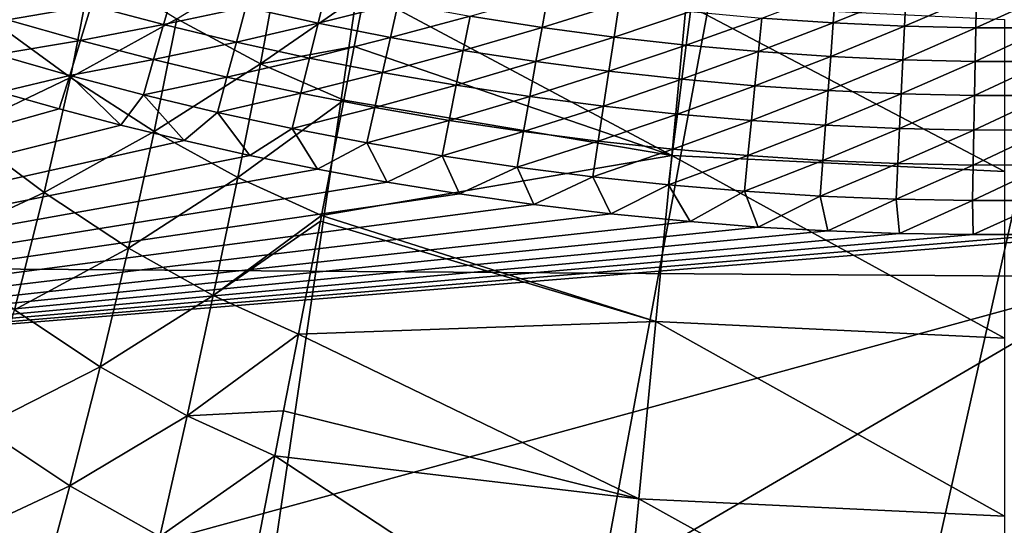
# Model space of a CAD drawing. Header units: metres. Extents: x -25 to 33, y -129 to 30.
# Tile 29 of 84: x -7.39 to 0, y -28.75 to -24.95. Entities that reach past the tile are written whole.
import ezdxf

# ---------------------------------------------------------------- set-up
doc = ezdxf.new("R2010")
doc.units = ezdxf.units.M
doc.layers.add('solid_BIDET-ACTIVO_SW0001', color=7, linetype='CONTINUOUS')

msp = doc.modelspace()

# ---------------------------------------------------------------- linework, layer by layer
at = {"layer": 'solid_BIDET-ACTIVO_SW0001'}
for points in [[(-17.217073, -22.117046, 137.318146), (-16.422796, -26.764978, 137.761902), (0.60133, -17.505646, 136.979309)], [(-16.422796, -26.764978, 137.761902), (0.923528, -26.885298, 137.834549), (0.60133, -17.505646, 136.979309)], [(15, -17.783419, 104), (-15, -93.47686, 104), (15, -93.47686, 104)], [(4.170335, -20.070393, 104), (-15, -93.47686, 104), (15, -17.783419, 104)], [(-6.862266, -19.317131, 104), (-9.433573, -18.200006, 104), (-15, -93.47686, 104)], [(-4.170156, -20.070431, 104), (-6.862266, -19.317131, 104), (-15, -93.47686, 104)], [(4.170335, -20.070393, 104), (1.401935, -20.451702, 104), (-15, -93.47686, 104)], [(-1.401779, -20.451714, 104), (-4.170156, -20.070431, 104), (-15, -93.47686, 104)], [(1.401935, -20.451702, 104), (-1.401779, -20.451714, 104), (-15, -93.47686, 104)], [(-5.583951, -25.28314, 80.309959), (-6.213572, -24.947094, 80.274887), (-5.436794, -24.472803, 79.690002)], [(-5.583951, -25.28314, 80.309959), (-5.436794, -24.472803, 79.690002), (-4.800396, -24.740675, 79.767639)], [(-7.641913, -24.929831, 80.885796), (-6.848017, -24.554262, 80.271889), (-7.012486, -25.387297, 80.834724)], [(-7.012486, -25.387297, 80.834724), (-6.848017, -24.554262, 80.271889), (-6.213572, -24.947094, 80.274887)], [(-7.483841, -24.954098, 132.391266), (-7.398674, -24.692837, 132.35611), (-6.856385, -24.847095, 132.378265)], [(-6.312063, -24.989883, 132.397385), (-6.856385, -24.847095, 132.378265), (-6.236663, -24.729128, 132.341644)], [(-6.312063, -24.989883, 132.397385), (-6.236663, -24.729128, 132.341644), (-5.695668, -24.859922, 132.355133)], [(-5.152757, -24.979332, 132.365906), (-5.695668, -24.859922, 132.355133), (-5.089276, -24.722208, 132.290085)], [(-5.583951, -25.28314, 80.309959), (-4.800396, -24.740675, 79.767639), (-4.880433, -25.153175, 80.090263)], [(-5.152757, -24.979332, 132.365906), (-5.089276, -24.722208, 132.290085), (-4.550641, -24.829889, 132.295746)], [(-4.880433, -25.153175, 80.090263), (-4.800396, -24.740675, 79.767639), (-2.496557, -25.973886, 80.412537)], [(-4.800396, -24.740675, 79.767639), (-2.387275, -24.836926, 79.557495), (-2.496557, -25.973886, 80.412537)], [(-3.470499, -25.010405, 132.301041), (-4.011001, -24.925991, 132.299286), (-3.425551, -24.757629, 132.20401)], [(-3.470499, -25.010405, 132.301041), (-3.425551, -24.757629, 132.20401), (-2.890588, -24.830444, 132.202225)], [(-1.283728, -24.977455, 132.192551), (-1.819558, -24.940466, 132.196121), (-1.265171, -24.730856, 132.076492)], [(-1.283728, -24.977455, 132.192551), (-1.265171, -24.730856, 132.076492), (-0.735952, -24.756021, 132.072098)], [(-0.747847, -25.002295, 132.189133), (-1.283728, -24.977455, 132.192551), (-0.735952, -24.756021, 132.072098)], [(-0.747847, -25.002295, 132.189133), (-0.735952, -24.756021, 132.072098), (-0.206872, -24.768936, 132.068451)], [(-0.212033, -25.014893, 132.186218), (-0.747847, -25.002295, 132.189133), (-0.206872, -24.768936, 132.068451)], [(-0.212033, -25.014893, 132.186218), (-0.206872, -24.768936, 132.068451), (0.322296, -24.769497, 132.065994)], [(0.323871, -25.015158, 132.184204), (-0.212033, -25.014893, 132.186218), (0.322296, -24.769497, 132.065994)], [(-4.608443, -25.087152, 132.374237), (-5.152757, -24.979332, 132.365906), (-4.550641, -24.829889, 132.295746)], [(-4.608443, -25.087152, 132.374237), (-4.550641, -24.829889, 132.295746), (-4.011001, -24.925991, 132.299286)], [(-2.929275, -25.083027, 132.301331), (-3.470499, -25.010405, 132.301041), (-2.890588, -24.830444, 132.202225)], [(-2.929275, -25.083027, 132.301331), (-2.890588, -24.830444, 132.202225), (-2.355218, -24.891426, 132.199478)], [(0.0025, -26.093592, 80.412537), (-2.496557, -25.973886, 80.412537), (-2.387275, -24.836926, 79.557495)], [(0.002391, -24.951393, 79.557495), (0.0025, -26.093592, 80.412537), (-2.387275, -24.836926, 79.557495)], [(-6.937122, -25.109291, 132.415924), (-7.483841, -24.954098, 132.391266), (-6.856385, -24.847095, 132.378265)], [(-6.937122, -25.109291, 132.415924), (-6.856385, -24.847095, 132.378265), (-6.312063, -24.989883, 132.397385)], [(-5.765823, -25.121124, 132.413666), (-6.312063, -24.989883, 132.397385), (-5.695668, -24.859922, 132.355133)], [(-5.765823, -25.121124, 132.413666), (-5.695668, -24.859922, 132.355133), (-5.152757, -24.979332, 132.365906)], [(-2.387472, -25.143763, 132.300491), (-2.929275, -25.083027, 132.301331), (-2.355218, -24.891426, 132.199478)], [(-2.387472, -25.143763, 132.300491), (-2.355218, -24.891426, 132.199478), (-1.819558, -24.940466, 132.196121)], [(-7.641913, -24.929831, 80.885796), (-7.012486, -25.387297, 80.834724), (-7.836895, -25.781532, 81.377953)], [(-7.568558, -25.214998, 132.410843), (-7.483841, -24.954098, 132.391266), (-6.937122, -25.109291, 132.415924)], [(-7.012486, -25.387297, 80.834724), (-6.213572, -24.947094, 80.274887), (-6.382821, -25.791639, 80.818825)], [(-6.387923, -25.252846, 132.43782), (-6.937122, -25.109291, 132.415924), (-6.312063, -24.989883, 132.397385)], [(-6.387923, -25.252846, 132.43782), (-6.312063, -24.989883, 132.397385), (-5.765823, -25.121124, 132.413666)], [(-6.382821, -25.791639, 80.818825), (-6.213572, -24.947094, 80.274887), (-5.583951, -25.28314, 80.309959)], [(-5.217436, -25.240803, 132.427338), (-5.765823, -25.121124, 132.413666), (-5.152757, -24.979332, 132.365906)], [(-5.217436, -25.240803, 132.427338), (-5.152757, -24.979332, 132.365906), (-4.608443, -25.087152, 132.374237)], [(-4.062872, -25.183285, 132.380402), (-4.608443, -25.087152, 132.374237), (-4.011001, -24.925991, 132.299286)], [(-4.062872, -25.183285, 132.380402), (-4.011001, -24.925991, 132.299286), (-3.470499, -25.010405, 132.301041)], [(-1.845229, -25.192513, 132.298859), (-2.387472, -25.143763, 132.300491), (-1.819558, -24.940466, 132.196121)], [(-1.845229, -25.192513, 132.298859), (-1.819558, -24.940466, 132.196121), (-1.283728, -24.977455, 132.192551)], [(-1.302694, -25.229185, 132.296768), (-1.845229, -25.192513, 132.298859), (-1.283728, -24.977455, 132.192551)], [(-1.302694, -25.229185, 132.296768), (-1.283728, -24.977455, 132.192551), (-0.747847, -25.002295, 132.189133)], [(-3.51621, -25.26763, 132.384705), (-4.062872, -25.183285, 132.380402), (-3.470499, -25.010405, 132.301041)], [(-3.51621, -25.26763, 132.384705), (-3.470499, -25.010405, 132.301041), (-2.929275, -25.083027, 132.301331)], [(-0.760008, -25.2537, 132.294556), (-1.302694, -25.229185, 132.296768), (-0.747847, -25.002295, 132.189133)], [(-0.760008, -25.2537, 132.294556), (-0.747847, -25.002295, 132.189133), (-0.212033, -25.014893, 132.186218)], [(-0.217315, -25.265978, 132.292557), (-0.760008, -25.2537, 132.294556), (-0.212033, -25.014893, 132.186218)], [(-0.217315, -25.265978, 132.292557), (-0.212033, -25.014893, 132.186218), (0.323871, -25.015158, 132.184204)], [(0.325472, -25.265945, 132.291107), (-0.217315, -25.265978, 132.292557), (0.323871, -25.015158, 132.184204)], [(-7.01741, -25.371456, 132.43808), (-7.568558, -25.214998, 132.410843), (-6.937122, -25.109291, 132.415924)], [(-7.01741, -25.371456, 132.43808), (-6.937122, -25.109291, 132.415924), (-6.387923, -25.252846, 132.43782)], [(-5.836409, -25.384689, 132.457123), (-6.387923, -25.252846, 132.43782), (-5.765823, -25.121124, 132.413666)], [(-5.836409, -25.384689, 132.457123), (-5.765823, -25.121124, 132.413666), (-5.217436, -25.240803, 132.427338)], [(-4.667355, -25.348755, 132.438614), (-5.217436, -25.240803, 132.427338), (-4.608443, -25.087152, 132.374237)], [(-4.667355, -25.348755, 132.438614), (-4.608443, -25.087152, 132.374237), (-4.062872, -25.183285, 132.380402)], [(-2.968624, -25.340105, 132.387421), (-3.51621, -25.26763, 132.384705), (-2.929275, -25.083027, 132.301331)], [(-2.968624, -25.340105, 132.387421), (-2.929275, -25.083027, 132.301331), (-2.387472, -25.143763, 132.300491)], [(-5.583951, -25.28314, 80.309959), (-4.880433, -25.153175, 80.090263), (-4.958634, -25.556215, 80.373177)], [(-4.958634, -25.556215, 80.373177), (-4.880433, -25.153175, 80.090263), (-2.496557, -25.973886, 80.412537)], [(-4.115754, -25.444897, 132.447723), (-4.667355, -25.348755, 132.438614), (-4.062872, -25.183285, 132.380402)], [(-4.115754, -25.444897, 132.447723), (-4.062872, -25.183285, 132.380402), (-3.51621, -25.26763, 132.384705)], [(-2.42028, -25.400627, 132.388824), (-2.968624, -25.340105, 132.387421), (-2.387472, -25.143763, 132.300491)], [(-2.42028, -25.400627, 132.388824), (-2.387472, -25.143763, 132.300491), (-1.845229, -25.192513, 132.298859)], [(-1.871344, -25.449116, 132.389221), (-2.42028, -25.400627, 132.388824), (-1.845229, -25.192513, 132.298859)], [(-1.871344, -25.449116, 132.389221), (-1.845229, -25.192513, 132.298859), (-1.302694, -25.229185, 132.296768)], [(-7.01741, -25.371456, 132.43808), (-7.542735, -25.497784, 132.421127), (-7.568558, -25.214998, 132.410843)], [(-6.463338, -25.51613, 132.462936), (-7.01741, -25.371456, 132.43808), (-6.387923, -25.252846, 132.43782)], [(-6.463338, -25.51613, 132.462936), (-6.387923, -25.252846, 132.43782), (-5.836409, -25.384689, 132.457123)], [(-6.382821, -25.791639, 80.818825), (-5.583951, -25.28314, 80.309959), (-5.754, -26.138283, 80.83683)], [(-5.282514, -25.504793, 132.473953), (-5.836409, -25.384689, 132.457123), (-5.217436, -25.240803, 132.427338)], [(-5.754, -26.138283, 80.83683), (-5.583951, -25.28314, 80.309959), (-4.958634, -25.556215, 80.373177)], [(-5.282514, -25.504793, 132.473953), (-5.217436, -25.240803, 132.427338), (-4.667355, -25.348755, 132.438614)], [(-3.562825, -25.529148, 132.454895), (-4.115754, -25.444897, 132.447723), (-3.51621, -25.26763, 132.384705)], [(-3.562825, -25.529148, 132.454895), (-3.51621, -25.26763, 132.384705), (-2.968624, -25.340105, 132.387421)], [(-1.321987, -25.485495, 132.388885), (-1.871344, -25.449116, 132.389221), (-1.302694, -25.229185, 132.296768)], [(-1.321987, -25.485495, 132.388885), (-1.302694, -25.229185, 132.296768), (-0.760008, -25.2537, 132.294556)], [(-0.772378, -25.509697, 132.388123), (-1.321987, -25.485495, 132.388885), (-0.760008, -25.2537, 132.294556)], [(-0.772378, -25.509697, 132.388123), (-0.760008, -25.2537, 132.294556), (-0.217315, -25.265978, 132.292557)], [(-0.222684, -25.521664, 132.387222), (-0.772378, -25.509697, 132.388123), (-0.217315, -25.265978, 132.292557)], [(-0.222684, -25.521664, 132.387222), (-0.217315, -25.265978, 132.292557), (0.325472, -25.265945, 132.291107)], [(0.327109, -25.521336, 132.386459), (-0.222684, -25.521664, 132.387222), (0.325472, -25.265945, 132.291107)], [(-4.726627, -25.613026, 132.48848), (-5.282514, -25.504793, 132.473953), (-4.667355, -25.348755, 132.438614)], [(-4.726627, -25.613026, 132.48848), (-4.667355, -25.348755, 132.438614), (-4.115754, -25.444897, 132.447723)], [(-3.008762, -25.601444, 132.460342), (-3.562825, -25.529148, 132.454895), (-2.968624, -25.340105, 132.387421)], [(-3.008762, -25.601444, 132.460342), (-2.968624, -25.340105, 132.387421), (-2.42028, -25.400627, 132.388824)], [(-7.012486, -25.387297, 80.834724), (-7.208996, -26.251326, 81.304268), (-7.836895, -25.781532, 81.377953)], [(-7.01741, -25.371456, 132.43808), (-7.095899, -25.623219, 132.444809), (-7.542735, -25.497784, 132.421127)], [(-7.012486, -25.387297, 80.834724), (-6.382821, -25.791639, 80.818825), (-7.208996, -26.251326, 81.304268)], [(-7.01741, -25.371456, 132.43808), (-6.634231, -25.744362, 132.46788), (-7.095899, -25.623219, 132.444809)], [(-6.463338, -25.51613, 132.462936), (-6.634231, -25.744362, 132.46788), (-7.01741, -25.371456, 132.43808)], [(-5.906556, -25.648945, 132.485458), (-6.463338, -25.51613, 132.462936), (-5.836409, -25.384689, 132.457123)], [(-5.906556, -25.648945, 132.485458), (-5.836409, -25.384689, 132.457123), (-5.282514, -25.504793, 132.473953)], [(-2.453757, -25.66172, 132.464325), (-3.008762, -25.601444, 132.460342), (-2.42028, -25.400627, 132.388824)], [(-2.453757, -25.66172, 132.464325), (-2.42028, -25.400627, 132.388824), (-1.871344, -25.449116, 132.389221)], [(-15.074594, -27.857576, 132.776291), (-7.542735, -25.497784, 132.421127), (-7.095899, -25.623219, 132.444809)], [(-5.347162, -25.769846, 132.505753), (-5.906556, -25.648945, 132.485458), (-5.282514, -25.504793, 132.473953)], [(-5.347162, -25.769846, 132.505753), (-5.282514, -25.504793, 132.473953), (-4.726627, -25.613026, 132.48848)], [(-4.168955, -25.709322, 132.50087), (-4.726627, -25.613026, 132.48848), (-4.115754, -25.444897, 132.447723)], [(-4.168955, -25.709322, 132.50087), (-4.115754, -25.444897, 132.447723), (-3.562825, -25.529148, 132.454895)], [(-1.898001, -25.709911, 132.467056), (-2.453757, -25.66172, 132.464325), (-1.871344, -25.449116, 132.389221)], [(-1.898001, -25.709911, 132.467056), (-1.871344, -25.449116, 132.389221), (-1.321987, -25.485495, 132.388885)], [(-1.341693, -25.745962, 132.46875), (-1.898001, -25.709911, 132.467056), (-1.321987, -25.485495, 132.388885)], [(-1.341693, -25.745962, 132.46875), (-1.321987, -25.485495, 132.388885), (-0.772378, -25.509697, 132.388123)], [(-0.785026, -25.769825, 132.469681), (-1.341693, -25.745962, 132.46875), (-0.772378, -25.509697, 132.388123)], [(-0.785026, -25.769825, 132.469681), (-0.772378, -25.509697, 132.388123), (-0.222684, -25.521664, 132.387222)], [(-6.463338, -25.51613, 132.462936), (-6.158033, -25.861315, 132.490326), (-6.634231, -25.744362, 132.46788)], [(-5.906556, -25.648945, 132.485458), (-6.158033, -25.861315, 132.490326), (-6.463338, -25.51613, 132.462936)], [(-5.754, -26.138283, 80.83683), (-4.958634, -25.556215, 80.373177), (-5.126911, -26.423492, 80.887604)], [(-5.126911, -26.423492, 80.887604), (-4.958634, -25.556215, 80.373177), (-2.496557, -25.973886, 80.412537)], [(-3.609717, -25.793617, 132.511261), (-4.168955, -25.709322, 132.50087), (-3.562825, -25.529148, 132.454895)], [(-3.609717, -25.793617, 132.511261), (-3.562825, -25.529148, 132.454895), (-3.008762, -25.601444, 132.460342)], [(-0.228194, -25.781454, 132.470032), (-0.785026, -25.769825, 132.469681), (-0.222684, -25.521664, 132.387222)], [(-0.228194, -25.781454, 132.470032), (-0.222684, -25.521664, 132.387222), (0.327109, -25.521336, 132.386459)], [(0.328745, -25.780813, 132.470078), (-0.228194, -25.781454, 132.470032), (0.327109, -25.521336, 132.386459)], [(-15.074594, -27.857576, 132.776291), (-7.095899, -25.623219, 132.444809), (-6.634231, -25.744362, 132.46788)], [(-5.906556, -25.648945, 132.485458), (-5.665979, -25.972012, 132.511841), (-6.158033, -25.861315, 132.490326)], [(-5.347162, -25.769846, 132.505753), (-5.665979, -25.972012, 132.511841), (-5.906556, -25.648945, 132.485458)], [(-4.785484, -25.87874, 132.523865), (-5.347162, -25.769846, 132.505753), (-4.726627, -25.613026, 132.48848)], [(-4.785484, -25.87874, 132.523865), (-4.726627, -25.613026, 132.48848), (-4.168955, -25.709322, 132.50087)], [(-3.049131, -25.86586, 132.519836), (-3.609717, -25.793617, 132.511261), (-3.008762, -25.601444, 132.460342)], [(-3.049131, -25.86586, 132.519836), (-3.008762, -25.601444, 132.460342), (-2.453757, -25.66172, 132.464325)], [(-4.221757, -25.975565, 132.539871), (-4.785484, -25.87874, 132.523865), (-4.168955, -25.709322, 132.50087)], [(-4.221757, -25.975565, 132.539871), (-4.168955, -25.709322, 132.50087), (-3.609717, -25.793617, 132.511261)], [(-2.487417, -25.926006, 132.526733), (-3.049131, -25.86586, 132.519836), (-2.453757, -25.66172, 132.464325)], [(-2.487417, -25.926006, 132.526733), (-2.453757, -25.66172, 132.464325), (-1.898001, -25.709911, 132.467056)], [(-1.924793, -25.974007, 132.532104), (-2.487417, -25.926006, 132.526733), (-1.898001, -25.709911, 132.467056)], [(-1.924793, -25.974007, 132.532104), (-1.898001, -25.709911, 132.467056), (-1.341693, -25.745962, 132.46875)], [(-15.074594, -27.857576, 132.776291), (-6.634231, -25.744362, 132.46788), (-6.158033, -25.861315, 132.490326)], [(-7.836895, -25.781532, 81.377953), (-7.208996, -26.251326, 81.304268), (-8.066587, -26.649305, 81.777054)], [(-6.382821, -25.791639, 80.818825), (-6.5759, -26.667606, 81.267197), (-7.208996, -26.251326, 81.304268)], [(-6.382821, -25.791639, 80.818825), (-5.754, -26.138283, 80.83683), (-6.5759, -26.667606, 81.267197)], [(-5.347162, -25.769846, 132.505753), (-5.157143, -26.075071, 132.532166), (-5.665979, -25.972012, 132.511841)], [(-4.785484, -25.87874, 132.523865), (-5.157143, -26.075071, 132.532166), (-5.347162, -25.769846, 132.505753)], [(-3.656228, -26.060265, 132.553848), (-4.221757, -25.975565, 132.539871), (-3.609717, -25.793617, 132.511261)], [(-3.656228, -26.060265, 132.553848), (-3.609717, -25.793617, 132.511261), (-3.049131, -25.86586, 132.519836)], [(-1.361482, -26.009817, 132.536148), (-1.924793, -25.974007, 132.532104), (-1.341693, -25.745962, 132.46875)], [(-1.361482, -26.009817, 132.536148), (-1.341693, -25.745962, 132.46875), (-0.785026, -25.769825, 132.469681)], [(-0.797705, -26.033409, 132.539001), (-1.361482, -26.009817, 132.536148), (-0.785026, -25.769825, 132.469681)], [(-0.797705, -26.033409, 132.539001), (-0.785026, -25.769825, 132.469681), (-0.228194, -25.781454, 132.470032)], [(-0.233684, -26.044754, 132.540833), (-0.797705, -26.033409, 132.539001), (-0.228194, -25.781454, 132.470032)], [(-0.233684, -26.044754, 132.540833), (-0.228194, -25.781454, 132.470032), (0.328745, -25.780813, 132.470078)], [(0.330452, -26.043829, 132.541794), (-0.233684, -26.044754, 132.540833), (0.328745, -25.780813, 132.470078)], [(-15.074594, -27.857576, 132.776291), (-6.158033, -25.861315, 132.490326), (-5.665979, -25.972012, 132.511841)], [(-4.785484, -25.87874, 132.523865), (-4.632559, -26.172277, 132.551605), (-5.157143, -26.075071, 132.532166)], [(-4.221757, -25.975565, 132.539871), (-4.632559, -26.172277, 132.551605), (-4.785484, -25.87874, 132.523865)], [(-3.089142, -26.132803, 132.565887), (-3.656228, -26.060265, 132.553848), (-3.049131, -25.86586, 132.519836)], [(-3.089142, -26.132803, 132.565887), (-3.049131, -25.86586, 132.519836), (-2.487417, -25.926006, 132.526733)], [(-2.520743, -26.193138, 132.57605), (-3.089142, -26.132803, 132.565887), (-2.487417, -25.926006, 132.526733)], [(-2.520743, -26.193138, 132.57605), (-2.487417, -25.926006, 132.526733), (-1.924793, -25.974007, 132.532104)], [(-15.074594, -27.857576, 132.776291), (-5.665979, -25.972012, 132.511841), (-5.157143, -26.075071, 132.532166)], [(-5.126911, -26.423492, 80.887604), (-2.496557, -25.973886, 80.412537), (-2.616369, -27.220398, 81.096321)], [(-4.221757, -25.975565, 132.539871), (-4.091199, -26.261673, 132.569839), (-4.632559, -26.172277, 132.551605)], [(-3.656228, -26.060265, 132.553848), (-4.091199, -26.261673, 132.569839), (-4.221757, -25.975565, 132.539871)], [(0.00262, -27.34585, 81.096321), (-2.616369, -27.220398, 81.096321), (-2.496557, -25.973886, 80.412537)], [(-1.951276, -26.241234, 132.584412), (-2.520743, -26.193138, 132.57605), (-1.924793, -25.974007, 132.532104)], [(0.0025, -26.093592, 80.412537), (0.00262, -27.34585, 81.096321), (-2.496557, -25.973886, 80.412537)], [(-1.951276, -26.241234, 132.584412), (-1.924793, -25.974007, 132.532104), (-1.361482, -26.009817, 132.536148)], [(-1.380993, -26.277058, 132.59108), (-1.951276, -26.241234, 132.584412), (-1.361482, -26.009817, 132.536148)], [(-1.380993, -26.277058, 132.59108), (-1.361482, -26.009817, 132.536148), (-0.797705, -26.033409, 132.539001)], [(-15.074594, -27.857576, 132.776291), (-5.157143, -26.075071, 132.532166), (-4.632559, -26.172277, 132.551605)], [(-3.656228, -26.060265, 132.553848), (-3.531629, -26.340601, 132.586426), (-4.091199, -26.261673, 132.569839)], [(-3.089142, -26.132803, 132.565887), (-3.531629, -26.340601, 132.586426), (-3.656228, -26.060265, 132.553848)], [(-0.81014, -26.300587, 132.596115), (-1.380993, -26.277058, 132.59108), (-0.797705, -26.033409, 132.539001)], [(-0.81014, -26.300587, 132.596115), (-0.797705, -26.033409, 132.539001), (-0.233684, -26.044754, 132.540833)], [(-0.238963, -26.311806, 132.599609), (-0.81014, -26.300587, 132.596115), (-0.233684, -26.044754, 132.540833)], [(-0.238963, -26.311806, 132.599609), (-0.233684, -26.044754, 132.540833), (0.330452, -26.043829, 132.541794)], [(0.332332, -26.310699, 132.601639), (-0.238963, -26.311806, 132.599609), (0.330452, -26.043829, 132.541794)], [(-15.074594, -27.857576, 132.776291), (-4.632559, -26.172277, 132.551605), (-4.091199, -26.261673, 132.569839)], [(-5.754, -26.138283, 80.83683), (-5.939245, -27.025242, 81.26651), (-6.5759, -26.667606, 81.267197)], [(-5.754, -26.138283, 80.83683), (-5.126911, -26.423492, 80.887604), (-5.939245, -27.025242, 81.26651)], [(-3.089142, -26.132803, 132.565887), (-2.954059, -26.409861, 132.601486), (-3.531629, -26.340601, 132.586426)], [(-2.520743, -26.193138, 132.57605), (-2.954059, -26.409861, 132.601486), (-3.089142, -26.132803, 132.565887)], [(-2.520743, -26.193138, 132.57605), (-2.358745, -26.469696, 132.615051), (-2.954059, -26.409861, 132.601486)], [(-1.951276, -26.241234, 132.584412), (-2.358745, -26.469696, 132.615051), (-2.520743, -26.193138, 132.57605)], [(-1.951276, -26.241234, 132.584412), (-1.848112, -26.509851, 132.624817), (-2.358745, -26.469696, 132.615051)], [(-1.380993, -26.277058, 132.59108), (-1.848112, -26.509851, 132.624817), (-1.951276, -26.241234, 132.584412)], [(-15.074594, -27.857576, 132.776291), (-4.091199, -26.261673, 132.569839), (-3.531629, -26.340601, 132.586426)], [(-7.208996, -26.251326, 81.304268), (-7.432883, -27.131659, 81.678375), (-8.066587, -26.649305, 81.777054)], [(-7.208996, -26.251326, 81.304268), (-6.5759, -26.667606, 81.267197), (-7.432883, -27.131659, 81.678375)], [(-1.380993, -26.277058, 132.59108), (-1.323445, -26.539093, 132.632813), (-1.848112, -26.509851, 132.624817)], [(-0.81014, -26.300587, 132.596115), (-1.323445, -26.539093, 132.632813), (-1.380993, -26.277058, 132.59108)], [(-0.81014, -26.300587, 132.596115), (-0.784907, -26.557848, 132.639114), (-1.323445, -26.539093, 132.632813)], [(-0.238963, -26.311806, 132.599609), (-0.784907, -26.557848, 132.639114), (-0.81014, -26.300587, 132.596115)], [(-0.238963, -26.311806, 132.599609), (-0.232784, -26.566849, 132.643845), (-0.784907, -26.557848, 132.639114)], [(0.332332, -26.310699, 132.601639), (-0.232784, -26.566849, 132.643845), (-0.238963, -26.311806, 132.599609)], [(0.332332, -26.310699, 132.601639), (0.332923, -26.566103, 132.647018), (-0.232784, -26.566849, 132.643845)], [(-15.074594, -27.857576, 132.776291), (-3.531629, -26.340601, 132.586426), (-2.954059, -26.409861, 132.601486)], [(-15.074594, -27.857576, 132.776291), (-2.954059, -26.409861, 132.601486), (-2.358745, -26.469696, 132.615051)], [(-15.074594, -27.857576, 132.776291), (-2.358745, -26.469696, 132.615051), (-1.848112, -26.509851, 132.624817)], [(-5.939245, -27.025242, 81.26651), (-5.126911, -26.423492, 80.887604), (-5.13531, -26.466784, 80.91021)], [(-5.939245, -27.025242, 81.26651), (-5.13531, -26.466784, 80.91021), (-5.299904, -27.315079, 81.300034)], [(-5.299904, -27.315079, 81.300034), (-5.13531, -26.466784, 80.91021), (-2.616369, -27.220398, 81.096321)], [(-5.13531, -26.466784, 80.91021), (-5.126911, -26.423492, 80.887604), (-2.616369, -27.220398, 81.096321)], [(-15.074594, -27.857576, 132.776291), (-1.848112, -26.509851, 132.624817), (-1.323445, -26.539093, 132.632813)], [(-15.074594, -27.857576, 132.776291), (-1.323445, -26.539093, 132.632813), (-0.784907, -26.557848, 132.639114)], [(-15.074594, -27.857576, 132.776291), (0.912215, -26.555609, 132.648605), (1.097437, -31.947691, 133.575806)], [(-15.074594, -27.857576, 132.776291), (0.332923, -26.566103, 132.647018), (0.912215, -26.555609, 132.648605)], [(-15.074594, -27.857576, 132.776291), (-0.784907, -26.557848, 132.639114), (-0.232784, -26.566849, 132.643845)], [(-15.074594, -27.857576, 132.776291), (-0.232784, -26.566849, 132.643845), (0.332923, -26.566103, 132.647018)], [(-6.5759, -26.667606, 81.267197), (-6.788632, -27.560102, 81.618286), (-7.432883, -27.131659, 81.678375)], [(-6.5759, -26.667606, 81.267197), (-5.939245, -27.025242, 81.26651), (-6.788632, -27.560102, 81.618286)], [(-16.422796, -26.764978, 137.761902), (-15.627923, -31.417624, 138.259537), (0.923528, -26.885298, 137.834549)], [(-15.627923, -31.417624, 138.259537), (-14.831963, -36.078735, 138.813751), (0.923528, -26.885298, 137.834549)], [(-14.831963, -36.078735, 138.813751), (1.246457, -36.28624, 138.908966), (0.923528, -26.885298, 137.834549)], [(-5.939245, -27.025242, 81.26651), (-6.136084, -27.92894, 81.597649), (-6.788632, -27.560102, 81.618286)], [(-5.939245, -27.025242, 81.26651), (-5.299904, -27.315079, 81.300034), (-6.136084, -27.92894, 81.597649)], [(-7.432883, -27.131659, 81.678375), (-6.788632, -27.560102, 81.618286), (-7.679045, -28.014282, 81.95787)], [(-5.299904, -27.315079, 81.300034), (-2.616369, -27.220398, 81.096321), (-2.744273, -28.55109, 81.594933)], [(0.002748, -28.682674, 81.594933), (-2.744273, -28.55109, 81.594933), (-2.616369, -27.220398, 81.096321)], [(0.00262, -27.34585, 81.096321), (0.002748, -28.682674, 81.594933), (-2.616369, -27.220398, 81.096321)], [(-6.136084, -27.92894, 81.597649), (-5.299904, -27.315079, 81.300034), (-5.411442, -27.889933, 81.510643)], [(-5.411442, -27.889933, 81.510643), (-5.299904, -27.315079, 81.300034), (-2.744273, -28.55109, 81.594933)], [(-6.788632, -27.560102, 81.618286), (-7.016589, -28.454922, 81.873367), (-7.679045, -28.014282, 81.95787)], [(-6.788632, -27.560102, 81.618286), (-6.136084, -27.92894, 81.597649), (-7.016589, -28.454922, 81.873367)], [(-14.79784, -29.483845, 133.055466), (-15.074594, -27.857576, 132.776291), (1.097437, -31.947691, 133.575806)], [(-6.136084, -27.92894, 81.597649), (-6.340856, -28.834988, 81.831917), (-7.016589, -28.454922, 81.873367)], [(-6.136084, -27.92894, 81.597649), (-5.476904, -28.227318, 81.615517), (-6.340856, -28.834988, 81.831917)], [(-6.136084, -27.92894, 81.597649), (-5.411442, -27.889933, 81.510643), (-5.476904, -28.227318, 81.615517)], [(-5.476904, -28.227318, 81.615517), (-5.411442, -27.889933, 81.510643), (-2.744273, -28.55109, 81.594933)], [(-7.679045, -28.014282, 81.95787), (-7.016589, -28.454922, 81.873367), (-7.942229, -28.886448, 82.146194)], [(-6.340856, -28.834988, 81.831917), (-5.476904, -28.227318, 81.615517), (-5.654327, -29.141733, 81.833946)], [(-5.654327, -29.141733, 81.833946), (-5.476904, -28.227318, 81.615517), (-2.877664, -29.938871, 81.898216)], [(-5.476904, -28.227318, 81.615517), (-2.744273, -28.55109, 81.594933), (-2.877664, -29.938871, 81.898216)], [(-7.016589, -28.454922, 81.873367), (-7.255332, -29.339138, 82.036354), (-7.942229, -28.886448, 82.146194)], [(-7.016589, -28.454922, 81.873367), (-6.340856, -28.834988, 81.831917), (-7.255332, -29.339138, 82.036354)], [(0.002882, -30.076851, 81.898216), (-2.877664, -29.938871, 81.898216), (-2.744273, -28.55109, 81.594933)], [(0.002748, -28.682674, 81.594933), (0.002882, -30.076851, 81.898216), (-2.744273, -28.55109, 81.594933)]]:
    msp.add_3dface(points, dxfattribs=at)

doc.saveas('drawing.dxf')
